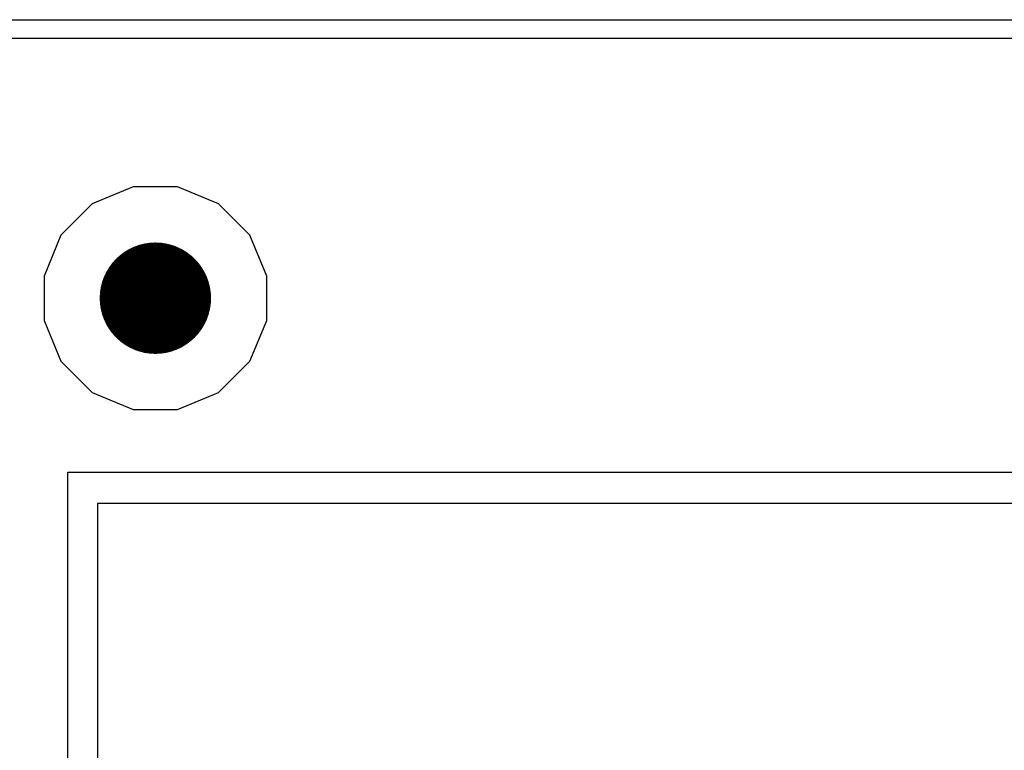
# Model space of a CAD drawing. Header units: millimetres. Extents: x -0.08 to 3.17, y -0.08 to 4.88.
# Tile 203 of 256: x 1.09 to 1.3, y 3.68 to 3.84. Entities that reach past the tile are written whole.
import ezdxf

# ---------------------------------------------------------------- set-up
doc = ezdxf.new("R2010")
doc.units = ezdxf.units.MM
doc.header["$MEASUREMENT"] = 0
for name, color, linetype in [('BottomLayer', 5, 'Continuous'), ('BottomOverlay', 54, 'Continuous'), ('MidLayer1', 16, 'Continuous'), ('MidLayer2', 76, 'Continuous'), ('MultiLayer', 9, 'Continuous'), ('TopLayer', 1, 'Continuous'), ('ViaHoleLayer', 16, 'Continuous')]:
    doc.layers.add(name, color=color, linetype=linetype)

msp = doc.modelspace()

# ---------------------------------------------------------------- linework, layer by layer
at = {"layer": 'BottomLayer'}
msp.add_line((0.08066, 3.83858), (2.58785, 3.83858), dxfattribs=at)
at = {"layer": 'BottomLayer', "const_width": 0.01181}
msp.add_lwpolyline([(1.1122, 3.77953, 1), (1.12402, 3.77953, 1)], format="xyb", close=True, dxfattribs=at)
at = {"layer": 'BottomOverlay'}
for p, q in [((1.09956, 3.51236), (1.09956, 3.74267)), ((1.09956, 3.74267), (1.16608, 3.74267)), ((1.16608, 3.74267), (1.16649, 3.74267)), ((1.16649, 3.74267), (1.99958, 3.74267)), ((1.34151, 3.73601), (1.1058, 3.73601)), ((1.1058, 3.73601), (1.1058, 3.51901))]:
    msp.add_line(p, q, dxfattribs=at)
at = {"layer": 'MidLayer1'}
msp.add_line((0.08066, 3.83858), (2.50174, 3.83858), dxfattribs=at)
at = {"layer": 'MidLayer1', "const_width": 0.01181}
msp.add_lwpolyline([(1.1122, 3.77953, 1), (1.12402, 3.77953, 1)], format="xyb", close=True, dxfattribs=at)
at = {"layer": 'MidLayer2'}
for p, q in [((0.08066, 3.83858), (2.37065, 3.83858)), ((1.11341, 3.80315), (1.10473, 3.79955)), ((1.12281, 3.80315), (1.11341, 3.80315)), ((1.13149, 3.79955), (1.12281, 3.80315)), ((1.10473, 3.79955), (1.09808, 3.79291)), ((1.13814, 3.79291), (1.13149, 3.79955)), ((1.09808, 3.79291), (1.09449, 3.78423)), ((1.14173, 3.78423), (1.13814, 3.79291)), ((1.09449, 3.78423), (1.09449, 3.77483)), ((1.14173, 3.77483), (1.14173, 3.78423)), ((1.09449, 3.77483), (1.09808, 3.76615)), ((1.13814, 3.76615), (1.14173, 3.77483)), ((1.09808, 3.76615), (1.10473, 3.7595)), ((1.13149, 3.7595), (1.13814, 3.76615)), ((1.10473, 3.7595), (1.11341, 3.75591)), ((1.12281, 3.75591), (1.13149, 3.7595)), ((1.11341, 3.75591), (1.12281, 3.75591))]:
    msp.add_line(p, q, dxfattribs=at)
at = {"layer": 'MidLayer2', "const_width": 0.01181}
msp.add_lwpolyline([(1.1122, 3.77953, 1), (1.12402, 3.77953, 1)], format="xyb", close=True, dxfattribs=at)
at = {"layer": 'MultiLayer', "const_width": 0.01181}
msp.add_lwpolyline([(1.1122, 3.77953, 1), (1.12402, 3.77953, 1)], format="xyb", close=True, dxfattribs=at)
at = {"layer": 'TopLayer'}
msp.add_line((0.07139, 3.83464), (2.58224, 3.83464), dxfattribs=at)
at = {"layer": 'TopLayer', "const_width": 0.01181}
msp.add_lwpolyline([(1.1122, 3.77953, 1), (1.12402, 3.77953, 1)], format="xyb", close=True, dxfattribs=at)
at = {"layer": 'ViaHoleLayer', "const_width": 0.00591}
msp.add_lwpolyline([(1.11516, 3.77953, 1), (1.12106, 3.77953, 1)], format="xyb", close=True, dxfattribs=at)

doc.saveas('drawing.dxf')
